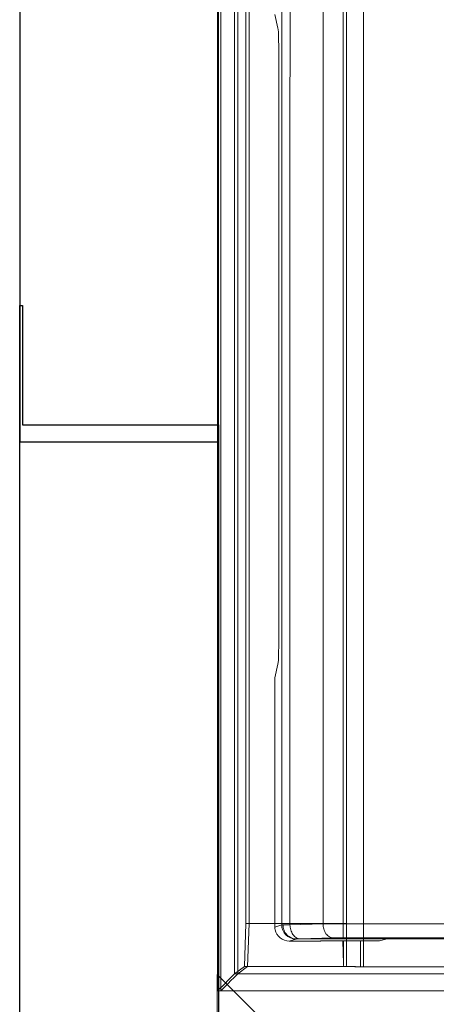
# Model space of a CAD drawing. Header units: millimetres. Extents: x -594 to 595, y -419 to 422.
# Tile 34 of 124: x -387.72 to -380.39, y 259.7 to 277.03. Entities that reach past the tile are written whole.
import ezdxf

# ---------------------------------------------------------------- set-up
doc = ezdxf.new("R2010")
doc.units = ezdxf.units.MM
doc.header["$MEASUREMENT"] = 0
doc.layers.add('layer 1', color=7, linetype='Continuous')

msp = doc.modelspace()

# ---------------------------------------------------------------- linework, layer by layer
at = {"layer": 'layer 1', "lineweight": 9}
for points in [[(-382.0317, 260.8652), (-382.0317, 260.8652), (-382.0317, 297.5153), (-382.0317, 297.5153)], [(-382.3852, 297.2188), (-382.3852, 297.2188), (-382.3852, 261.1117), (-382.3852, 261.1117)], [(-381.9708, 291.3572), (-381.9708, 291.3572), (-381.9708, 260.4083), (-381.9708, 260.4083)], [(-383.9401, 291.1823), (-383.9401, 291.1823), (-383.9401, 260.2329), (-383.9401, 260.2329)], [(-383.884, 260.2331), (-383.884, 260.2331), (-383.884, 291.1825), (-383.884, 291.1825)], [(-381.6709, 260.3565), (-381.6709, 260.3565), (-381.6709, 291.0572), (-381.6709, 291.0572)], [(-384.2399, 259.9333), (-384.2399, 259.9333), (-384.2399, 290.8827), (-384.2399, 290.8827)], [(-384.1838, 290.8826), (-384.1838, 290.8826), (-384.1838, 259.9333), (-384.1838, 259.9333)], [(-383.1122, 290.9565), (-383.1122, 290.9565), (-383.1122, 261.0932), (-383.1122, 261.0932)], [(-382.966, 261.0965), (-382.966, 261.0965), (-382.9654, 290.951), (-382.9654, 290.951)], [(-383.7407, 289.8565), (-383.7407, 289.8565), (-383.7407, 261.1151), (-383.7407, 261.1151)], [(-383.6846, 261.1151), (-383.6846, 261.1151), (-383.6846, 289.8565), (-383.6846, 289.8565)], [(-383.1777, 276.879), (-383.1777, 276.879), (-383.2323, 277.1189), (-383.2323, 277.1189)], [(-383.162, 276.1801), (-383.162, 276.5868), (-383.1675, 276.8342), (-383.1777, 276.879)], [(-383.162, 266.3828), (-383.162, 266.3828), (-383.162, 276.1801), (-383.162, 276.1801)], [(-383.1777, 265.684), (-383.1675, 265.7288), (-383.162, 265.9762), (-383.162, 266.3828)], [(-383.2323, 265.4441), (-383.2323, 265.4441), (-383.1777, 265.684), (-383.1777, 265.684)], [(-383.2323, 265.4441), (-383.2323, 265.4441), (-383.2323, 261.0532), (-383.2323, 261.0532)], [(-383.7407, 261.1151), (-383.7407, 261.1151), (-383.7669, 260.363), (-383.7669, 260.363)], [(-383.7407, 261.1151), (-383.7407, 261.1151), (-383.2323, 261.1151), (-383.2323, 261.1151)], [(-383.7109, 260.363), (-383.7109, 260.363), (-383.6846, 261.1151), (-383.6846, 261.1151)], [(-381.9831, 261.1151), (-381.9831, 261.1151), (-383.6846, 261.1151), (-383.6846, 261.1151)], [(-383.2323, 261.0532), (-383.2323, 261.0532), (-383.1122, 261.0932), (-383.1122, 261.0932)], [(-383.2323, 261.0532), (-383.2323, 261.038), (-383.2309, 261.0229), (-383.2281, 261.008)], [(-383.1122, 261.0932), (-383.1122, 261.0932), (-383.0888, 261.0938), (-383.0888, 261.0938)], [(-382.966, 261.0965), (-382.966, 261.0965), (-382.3852, 261.1117), (-382.3852, 261.1117)], [(-382.0317, 261.1136), (-382.0317, 261.1136), (-382.3852, 261.1117), (-382.3852, 261.1117)], [(-357.5808, 261.1136), (-357.5808, 261.1136), (-382.0317, 261.1136), (-382.0317, 261.1136)], [(-383.2281, 261.008), (-383.2033, 260.8912), (-383.0983, 260.8065), (-382.9784, 260.8065)], [(-382.2095, 260.8632), (-382.2095, 260.8632), (-382.7902, 260.848), (-382.7902, 260.848)], [(-382.0317, 260.8652), (-382.0317, 260.8652), (-357.5808, 260.8652), (-357.5808, 260.8652)], [(-382.8638, 260.8447), (-382.8638, 260.8447), (-382.9784, 260.8065), (-382.9784, 260.8065)], [(-382.9784, 260.8065), (-382.9784, 260.8065), (-382.4309, 260.8065), (-382.4309, 260.8065)], [(-382.8514, 260.8453), (-382.8514, 260.8453), (-356.5734, 260.8453), (-356.5734, 260.8453)], [(-382.4213, 260.8113), (-382.4213, 260.8113), (-382.4309, 260.8065), (-382.4309, 260.8065)], [(-382.4213, 260.8113), (-382.4213, 260.8113), (-381.3909, 260.8113), (-381.3909, 260.8113)], [(-382.0269, 260.4084), (-382.0269, 260.4084), (-382.0339, 260.8113), (-382.0339, 260.8113)], [(-382.0269, 260.4084), (-382.0269, 260.4084), (-382.0269, 260.8113), (-382.0269, 260.8113)], [(-381.727, 260.8113), (-381.727, 260.8113), (-381.727, 260.3565), (-381.727, 260.3565)], [(-381.2547, 260.8453), (-381.2547, 260.8453), (-381.3909, 260.8113), (-381.3909, 260.8113)], [(-383.7669, 260.363), (-383.7669, 260.363), (-383.9401, 260.2329), (-383.9401, 260.2329)], [(-383.884, 260.2331), (-383.884, 260.2331), (-383.7109, 260.363), (-383.7109, 260.363)], [(-383.7669, 260.363), (-383.7669, 260.363), (-382.0219, 260.363), (-382.0219, 260.363)], [(-381.9641, 260.363), (-381.9641, 260.363), (-383.7109, 260.363), (-383.7109, 260.363)], [(-382.0269, 260.409), (-382.0266, 260.3936), (-382.0261, 260.3776), (-382.0207, 260.3632)], [(-381.9708, 260.4086), (-381.9705, 260.3933), (-381.969, 260.378), (-381.9663, 260.363)], [(-381.727, 260.3565), (-381.727, 260.3565), (-366.3786, 260.3565), (-366.3786, 260.3565)], [(-366.3225, 260.3565), (-366.3225, 260.3565), (-381.6709, 260.3565), (-381.6709, 260.3565)], [(-383.9402, 260.2332), (-383.9402, 260.2332), (-344.4508, 260.2332), (-344.4508, 260.2332)], [(-344.3936, 260.2332), (-344.3936, 260.2332), (-383.8839, 260.2332), (-383.8839, 260.2332)], [(-344.4459, 259.9333), (-344.4459, 259.9333), (-384.2399, 259.9333), (-384.2399, 259.9333)], [(-384.1838, 259.9333), (-384.1838, 259.9333), (-344.3898, 259.9333), (-344.3898, 259.9333)]]:
    msp.add_open_spline(points, degree=3, dxfattribs=at)
at = {"layer": 'layer 1', "color": 252}
for points, knots in [([(-384.2218, 269.598), (-384.2218, 269.598), (-387.7218, 269.598), (-387.7218, 269.598), (-387.7218, 269.598), (-387.7218, 269.598), (-387.7218, 290.8627), (-387.7218, 290.8627), (-387.7218, 290.8627), (-387.7218, 290.8627), (-384.2218, 290.8627), (-384.2218, 290.8627), (-384.2218, 290.8627), (-384.2218, 290.8627), (-384.2218, 269.598), (-384.2218, 269.598)], [0, 0, 0, 0, 0.2, 0.2, 0.2, 0.2, 0.4, 0.4, 0.4, 0.4, 0.6, 0.6, 0.6, 0.6, 1, 1, 1, 1]), ([(-387.7218, 271.9964), (-387.7218, 271.9964), (-387.7218, 259.3736), (-387.7218, 259.3736), (-387.7218, 259.3736), (-387.7218, 259.3736), (-384.2218, 255.8736), (-384.2218, 255.8736), (-384.2218, 255.8736), (-384.2218, 255.8736), (-384.2218, 269.8958), (-384.2218, 269.8958), (-384.2218, 269.8958), (-384.2218, 269.8958), (-387.6733, 269.8958), (-387.6733, 269.8958), (-387.6733, 269.8958), (-387.6733, 269.8958), (-387.6733, 271.9964), (-387.6733, 271.9964), (-387.6733, 271.9964), (-387.6733, 271.9964), (-387.7218, 271.9964), (-387.7218, 271.9964)], [0, 0, 0, 0, 0.1428571, 0.1428571, 0.1428571, 0.1428571, 0.2857143, 0.2857143, 0.2857143, 0.2857143, 0.4285714, 0.4285714, 0.4285714, 0.4285714, 0.5714286, 0.5714286, 0.5714286, 0.5714286, 0.7142857, 0.7142857, 0.7142857, 0.7142857, 1, 1, 1, 1])]:
    msp.add_open_spline(points, degree=3, knots=knots, dxfattribs=at)
at = {"layer": 'layer 1', "lineweight": 9}
for points, knots in [([(-383.1122, 261.0932), (-383.1122, 261.0298), (-383.0857, 260.9638), (-383.0394, 260.9175), (-383.0394, 260.9175), (-382.9932, 260.8712), (-382.9272, 260.8447), (-382.8638, 260.8447)], [0, 0, 0, 0, 0.3333333, 0.3333333, 0.3333333, 0.3333333, 1, 1, 1, 1]), ([(-383.0888, 261.0938), (-383.0816, 261.0941), (-383.0745, 261.0943), (-383.0673, 261.0945), (-383.0673, 261.0945), (-383.0335, 261.0953), (-382.9998, 261.096), (-382.966, 261.0965)], [0, 0, 0, 0, 0.3333333, 0.3333333, 0.3333333, 0.3333333, 1, 1, 1, 1]), ([(-382.8514, 260.8453), (-382.8822, 260.8454), (-382.9134, 260.852), (-382.9419, 260.8644), (-382.9419, 260.8644), (-382.9709, 260.877), (-382.9971, 260.8956), (-383.0188, 260.9183), (-383.0188, 260.9183), (-383.041, 260.9415), (-383.0585, 260.969), (-383.0704, 260.9988), (-383.0704, 260.9988), (-383.0824, 261.029), (-383.0886, 261.0616), (-383.0888, 261.0938)], [0, 0, 0, 0, 0.2, 0.2, 0.2, 0.2, 0.4, 0.4, 0.4, 0.4, 0.6, 0.6, 0.6, 0.6, 1, 1, 1, 1]), ([(-382.7902, 260.848), (-382.8125, 260.8486), (-382.8347, 260.8556), (-382.8543, 260.8668), (-382.8543, 260.8668), (-382.878, 260.8804), (-382.8976, 260.9002), (-382.9134, 260.9224), (-382.9134, 260.9224), (-382.9313, 260.9477), (-382.9441, 260.9762), (-382.9527, 261.0059), (-382.9527, 261.0059), (-382.9612, 261.0354), (-382.9656, 261.066), (-382.966, 261.0965)], [0, 0, 0, 0, 0.2, 0.2, 0.2, 0.2, 0.4, 0.4, 0.4, 0.4, 0.6, 0.6, 0.6, 0.6, 1, 1, 1, 1]), ([(-382.3852, 261.1117), (-382.3848, 261.0812), (-382.3805, 261.0506), (-382.372, 261.0212), (-382.372, 261.0212), (-382.3634, 260.9914), (-382.3505, 260.9629), (-382.3326, 260.9376), (-382.3326, 260.9376), (-382.3169, 260.9154), (-382.2973, 260.8956), (-382.2735, 260.882), (-382.2735, 260.882), (-382.254, 260.8708), (-382.2317, 260.8638), (-382.2095, 260.8632)], [0, 0, 0, 0, 0.2, 0.2, 0.2, 0.2, 0.4, 0.4, 0.4, 0.4, 0.6, 0.6, 0.6, 0.6, 1, 1, 1, 1]), ([(-382.2095, 260.8632), (-382.1968, 260.8636), (-382.1841, 260.8638), (-382.1714, 260.8641), (-382.1714, 260.8641), (-382.1248, 260.8649), (-382.0782, 260.8652), (-382.0317, 260.8652)], [0, 0, 0, 0, 0.3333333, 0.3333333, 0.3333333, 0.3333333, 1, 1, 1, 1]), ([(-382.8513, 260.8453), (-382.853, 260.8453), (-382.8547, 260.8452), (-382.8564, 260.8452), (-382.8564, 260.8452), (-382.8589, 260.8452), (-382.8615, 260.8455), (-382.8638, 260.8447)], [0, 0, 0, 0, 0.3333333, 0.3333333, 0.3333333, 0.3333333, 1, 1, 1, 1]), ([(-382.7902, 260.848), (-382.797, 260.8479), (-382.8037, 260.8477), (-382.8105, 260.8474), (-382.8105, 260.8474), (-382.8246, 260.847), (-382.8387, 260.8465), (-382.8527, 260.8453)], [0, 0, 0, 0, 0.3333333, 0.3333333, 0.3333333, 0.3333333, 1, 1, 1, 1]), ([(-382.0219, 260.363), (-381.9882, 260.358), (-381.954, 260.3584), (-381.9198, 260.3583), (-381.9198, 260.3583), (-381.8554, 260.3582), (-381.7912, 260.3565), (-381.727, 260.3565)], [0, 0, 0, 0, 0.3333333, 0.3333333, 0.3333333, 0.3333333, 1, 1, 1, 1]), ([(-381.6709, 260.3565), (-381.7352, 260.3565), (-381.7993, 260.3582), (-381.8637, 260.3583), (-381.8637, 260.3583), (-381.8973, 260.3584), (-381.9309, 260.358), (-381.9641, 260.363)], [0, 0, 0, 0, 0.3333333, 0.3333333, 0.3333333, 0.3333333, 1, 1, 1, 1]), ([(-383.9401, 260.2328), (-383.9783, 260.1983), (-384.0136, 260.1607), (-384.0495, 260.1237), (-384.0495, 260.1237), (-384.1121, 260.0593), (-384.1764, 259.9968), (-384.2399, 259.9333)], [0, 0, 0, 0, 0.3333333, 0.3333333, 0.3333333, 0.3333333, 1, 1, 1, 1]), ([(-384.1838, 259.9333), (-384.1204, 259.9968), (-384.0566, 260.0599), (-383.9934, 260.1236), (-383.9934, 260.1236), (-383.9573, 260.16), (-383.9215, 260.1966), (-383.884, 260.2314)], [0, 0, 0, 0, 0.3333333, 0.3333333, 0.3333333, 0.3333333, 1, 1, 1, 1])]:
    msp.add_open_spline(points, degree=3, knots=knots, dxfattribs=at)
at = {"layer": 'layer 1', "color": 252, "lineweight": 9}
msp.add_open_spline([(-380.7495, 253.2179), (-380.7495, 253.2179), (-380.7495, 256.7134), (-380.7495, 256.7134), (-380.7495, 256.7134), (-380.7495, 256.7134), (-384.2495, 260.2179), (-384.2495, 260.2179), (-384.2495, 260.2179), (-384.2495, 260.2179), (-384.2495, 256.7225), (-384.2495, 256.7225), (-384.2495, 256.7225), (-384.2495, 256.7225), (-380.7495, 253.2179), (-380.7495, 253.2179)], degree=3, knots=[0, 0, 0, 0, 0.2, 0.2, 0.2, 0.2, 0.4, 0.4, 0.4, 0.4, 0.6, 0.6, 0.6, 0.6, 1, 1, 1, 1], dxfattribs=at)

doc.saveas('drawing.dxf')
